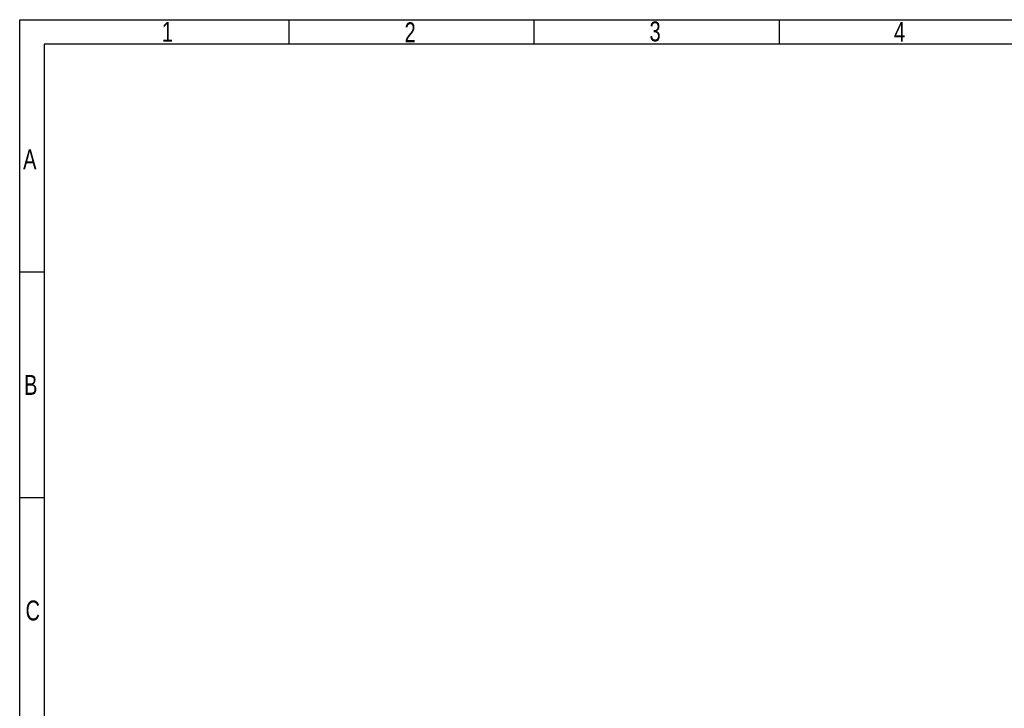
# Model space of a CAD drawing. Extents: x -59 to 351, y -56 to 231.
# Tile 16 of 28: x -59 to 142, y 91 to 231. Entities that reach past the tile are written whole.
import ezdxf

# ---------------------------------------------------------------- set-up
doc = ezdxf.new("R2010")
doc.units = 0
doc.layers.add('BG_SILKSCREEN_TOP', color=7, linetype='CONTINUOUS')

msp = doc.modelspace()

# ---------------------------------------------------------------- linework, layer by layer
at = {"layer": 'BG_SILKSCREEN_TOP'}
msp.add_lwpolyline([(-58.801, -55.753), (-58.801, 231.246934), (351.198942, 231.246934), (351.198942, -55.753)], close=True, dxfattribs=at)
for points in [[(-3.80111, 226.246944), (-3.80111, 231.246934)], [(46.199044, 226.246944), (46.199044, 231.246934)], [(96.198944, 226.246944), (96.198944, 231.246934)], [(-53.80101, 226.246944), (-53.80101, -50.752756)], [(346.198952, 226.246944), (-53.80101, 226.246944)], [(-53.80101, 179.74691), (-58.801, 179.74691)], [(-53.80101, 133.747002), (-58.801, 133.747002)]]:
    msp.add_lwpolyline(points, dxfattribs=at)

# ---------------------------------------------------------------- texts
at = {"layer": 'BG_SILKSCREEN_TOP', "width": 0.75}
for s, p in [('1', (-29.801058, 226.747324)), ('2', (19.729704, 226.64674)), ('3', (69.716142, 226.830128)), ('4', (119.598948, 226.747324)), ('A', (-58.100976, 200.747122)), ('B', (-57.901078, 154.747214)), ('C', (-57.607708, 108.747052))]:
    msp.add_text(s, height=4.064, dxfattribs=at).set_placement(p)

doc.saveas('drawing.dxf')
